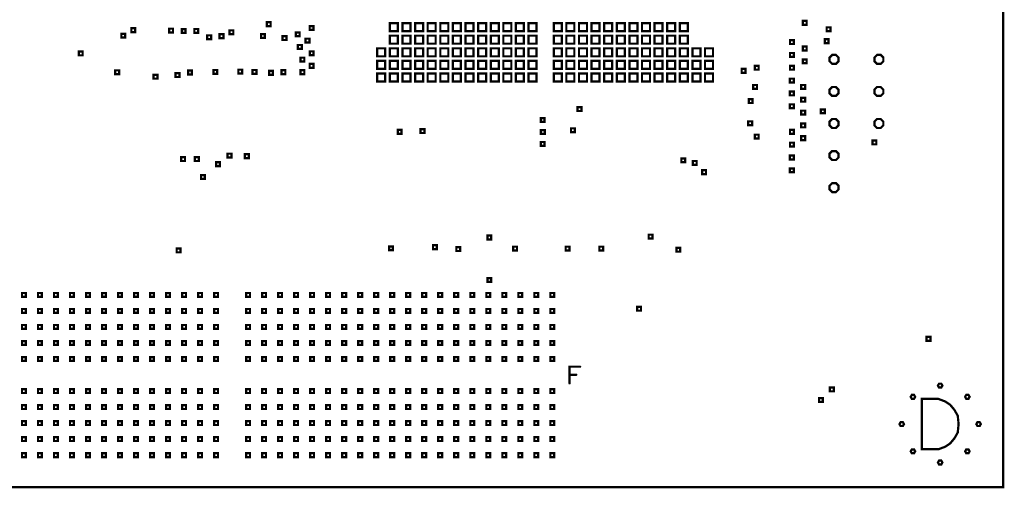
# Model space of a CAD drawing. Extents: x -10 to 15.7, y -3.3 to 6.3.
# Tile 14 of 40: x 5.8 to 8.9, y 0 to 1.5. Entities that reach past the tile are written whole.
import ezdxf

# ---------------------------------------------------------------- set-up
doc = ezdxf.new("R2010")
doc.units = 0
doc.layers.get('0').update_dxf_attribs({"color": 3, "linetype": 'CONTINUOUS'})

# ---------------------------------------------------------------- blocks, each defined once
blk = doc.blocks.new('PAD_R1')
at = {"const_width": 0.5}
blk.add_lwpolyline([(0.25, 0, 1), (-0.25, 0, 1)], format="xyb", close=True, dxfattribs=at)

msp = doc.modelspace()

# ---------------------------------------------------------------- linework, layer by layer
at = {"const_width": 0.007}
for points in [[(0, 0), (0, 6.29921), (8.85827, 6.29921), (8.85827, 0)], [(6.5585, 1.43913), (6.5585, 1.45113), (6.5705, 1.45113), (6.5705, 1.43913)], [(6.94285, 1.42341), (6.94285, 1.44841), (6.96785, 1.44841), (6.96785, 1.42341)], [(6.98222, 1.42341), (6.98222, 1.44841), (7.00722, 1.44841), (7.00722, 1.42341)], [(7.02159, 1.42341), (7.02159, 1.44841), (7.04659, 1.44841), (7.04659, 1.42341)], [(7.06096, 1.42341), (7.06096, 1.44841), (7.08596, 1.44841), (7.08596, 1.42341)], [(7.10033, 1.42341), (7.10033, 1.44841), (7.12533, 1.44841), (7.12533, 1.42341)], [(7.1397, 1.42341), (7.1397, 1.44841), (7.1647, 1.44841), (7.1647, 1.42341)], [(7.17908, 1.42341), (7.17908, 1.44841), (7.20408, 1.44841), (7.20408, 1.42341)], [(7.21844, 1.42341), (7.21844, 1.44841), (7.24344, 1.44841), (7.24344, 1.42341)], [(7.25781, 1.42341), (7.25781, 1.44841), (7.28281, 1.44841), (7.28281, 1.42341)], [(7.29719, 1.42341), (7.29719, 1.44841), (7.32219, 1.44841), (7.32219, 1.42341)], [(7.33656, 1.42341), (7.33656, 1.44841), (7.36156, 1.44841), (7.36156, 1.42341)], [(7.37593, 1.42341), (7.37593, 1.44841), (7.40093, 1.44841), (7.40093, 1.42341)], [(7.45466, 1.42341), (7.45466, 1.44841), (7.47966, 1.44841), (7.47966, 1.42341)], [(7.49404, 1.42341), (7.49404, 1.44841), (7.51904, 1.44841), (7.51904, 1.42341)], [(7.53341, 1.42341), (7.53341, 1.44841), (7.55841, 1.44841), (7.55841, 1.42341)], [(7.57278, 1.42341), (7.57278, 1.44841), (7.59778, 1.44841), (7.59778, 1.42341)], [(7.61214, 1.42341), (7.61214, 1.44841), (7.63714, 1.44841), (7.63714, 1.42341)], [(7.65151, 1.42341), (7.65151, 1.44841), (7.67651, 1.44841), (7.67651, 1.42341)], [(7.69089, 1.42341), (7.69089, 1.44841), (7.71589, 1.44841), (7.71589, 1.42341)], [(7.73026, 1.42341), (7.73026, 1.44841), (7.75526, 1.44841), (7.75526, 1.42341)], [(7.76963, 1.42341), (7.76963, 1.44841), (7.79463, 1.44841), (7.79463, 1.42341)], [(7.809, 1.42341), (7.809, 1.44841), (7.834, 1.44841), (7.834, 1.42341)], [(7.84837, 1.42341), (7.84837, 1.44841), (7.87337, 1.44841), (7.87337, 1.42341)], [(8.2325, 1.44313), (8.2325, 1.45513), (8.2445, 1.45513), (8.2445, 1.44313)], [(6.10429, 1.40313), (6.10429, 1.41513), (6.11629, 1.41513), (6.11629, 1.40313)], [(6.13541, 1.42026), (6.13541, 1.43226), (6.14741, 1.43226), (6.14741, 1.42026)], [(6.25352, 1.41911), (6.25352, 1.43111), (6.26552, 1.43111), (6.26552, 1.41911)], [(6.29289, 1.41778), (6.29289, 1.42978), (6.30489, 1.42978), (6.30489, 1.41778)], [(6.33226, 1.41786), (6.33226, 1.42986), (6.34426, 1.42986), (6.34426, 1.41786)], [(6.411, 1.40159), (6.411, 1.41359), (6.423, 1.41359), (6.423, 1.40159)], [(6.44202, 1.41389), (6.44202, 1.42589), (6.45402, 1.42589), (6.45402, 1.41389)], [(6.5405, 1.40213), (6.5405, 1.41413), (6.5525, 1.41413), (6.5525, 1.40213)], [(6.64923, 1.40737), (6.64923, 1.41937), (6.66123, 1.41937), (6.66123, 1.40737)], [(6.69238, 1.42703), (6.69238, 1.43903), (6.70438, 1.43903), (6.70438, 1.42703)], [(8.307, 1.42313), (8.307, 1.43513), (8.319, 1.43513), (8.319, 1.42313)], [(6.37254, 1.39813), (6.37254, 1.41013), (6.38454, 1.41013), (6.38454, 1.39813)], [(6.60785, 1.39571), (6.60785, 1.40771), (6.61985, 1.40771), (6.61985, 1.39571)], [(6.67964, 1.38789), (6.67964, 1.39989), (6.69164, 1.39989), (6.69164, 1.38789)], [(6.94285, 1.38404), (6.94285, 1.40904), (6.96785, 1.40904), (6.96785, 1.38404)], [(6.98222, 1.38404), (6.98222, 1.40904), (7.00722, 1.40904), (7.00722, 1.38404)], [(7.02159, 1.38404), (7.02159, 1.40904), (7.04659, 1.40904), (7.04659, 1.38404)], [(7.06096, 1.38404), (7.06096, 1.40904), (7.08596, 1.40904), (7.08596, 1.38404)], [(7.10033, 1.38404), (7.10033, 1.40904), (7.12533, 1.40904), (7.12533, 1.38404)], [(7.1397, 1.38404), (7.1397, 1.40904), (7.1647, 1.40904), (7.1647, 1.38404)], [(7.17908, 1.38404), (7.17908, 1.40904), (7.20408, 1.40904), (7.20408, 1.38404)], [(7.21844, 1.38404), (7.21844, 1.40904), (7.24344, 1.40904), (7.24344, 1.38404)], [(7.25781, 1.38404), (7.25781, 1.40904), (7.28281, 1.40904), (7.28281, 1.38404)], [(7.29719, 1.38404), (7.29719, 1.40904), (7.32219, 1.40904), (7.32219, 1.38404)], [(7.33656, 1.38404), (7.33656, 1.40904), (7.36156, 1.40904), (7.36156, 1.38404)], [(7.37593, 1.38404), (7.37593, 1.40904), (7.40093, 1.40904), (7.40093, 1.38404)], [(7.45466, 1.38404), (7.45466, 1.40904), (7.47966, 1.40904), (7.47966, 1.38404)], [(7.49404, 1.38404), (7.49404, 1.40904), (7.51904, 1.40904), (7.51904, 1.38404)], [(7.53341, 1.38404), (7.53341, 1.40904), (7.55841, 1.40904), (7.55841, 1.38404)], [(7.57278, 1.38404), (7.57278, 1.40904), (7.59778, 1.40904), (7.59778, 1.38404)], [(7.61214, 1.38404), (7.61214, 1.40904), (7.63714, 1.40904), (7.63714, 1.38404)], [(7.65151, 1.38404), (7.65151, 1.40904), (7.67651, 1.40904), (7.67651, 1.38404)], [(7.69089, 1.38404), (7.69089, 1.40904), (7.71589, 1.40904), (7.71589, 1.38404)], [(7.73026, 1.38404), (7.73026, 1.40904), (7.75526, 1.40904), (7.75526, 1.38404)], [(7.76963, 1.38404), (7.76963, 1.40904), (7.79463, 1.40904), (7.79463, 1.38404)], [(7.809, 1.38404), (7.809, 1.40904), (7.834, 1.40904), (7.834, 1.38404)], [(7.84837, 1.38404), (7.84837, 1.40904), (7.87337, 1.40904), (7.87337, 1.38404)], [(8.1925, 1.38313), (8.1925, 1.39513), (8.2045, 1.39513), (8.2045, 1.38313)], [(8.301, 1.386), (8.301, 1.398), (8.313, 1.398), (8.313, 1.386)], [(5.9715, 1.34788), (5.9715, 1.35988), (5.9835, 1.35988), (5.9835, 1.34788)], [(6.65578, 1.36809), (6.65578, 1.38009), (6.66778, 1.38009), (6.66778, 1.36809)], [(6.6926, 1.34829), (6.6926, 1.36029), (6.7046, 1.36029), (6.7046, 1.34829)], [(6.90348, 1.34466), (6.90348, 1.36966), (6.92848, 1.36966), (6.92848, 1.34466)], [(6.94285, 1.34466), (6.94285, 1.36966), (6.96785, 1.36966), (6.96785, 1.34466)], [(6.98222, 1.34466), (6.98222, 1.36966), (7.00722, 1.36966), (7.00722, 1.34466)], [(7.02159, 1.34466), (7.02159, 1.36966), (7.04659, 1.36966), (7.04659, 1.34466)], [(7.06096, 1.34466), (7.06096, 1.36966), (7.08596, 1.36966), (7.08596, 1.34466)], [(7.10033, 1.34466), (7.10033, 1.36966), (7.12533, 1.36966), (7.12533, 1.34466)], [(7.1397, 1.34466), (7.1397, 1.36966), (7.1647, 1.36966), (7.1647, 1.34466)], [(7.17908, 1.34466), (7.17908, 1.36966), (7.20408, 1.36966), (7.20408, 1.34466)], [(7.21844, 1.34466), (7.21844, 1.36966), (7.24344, 1.36966), (7.24344, 1.34466)], [(7.25781, 1.34466), (7.25781, 1.36966), (7.28281, 1.36966), (7.28281, 1.34466)], [(7.29719, 1.34466), (7.29719, 1.36966), (7.32219, 1.36966), (7.32219, 1.34466)], [(7.33656, 1.34466), (7.33656, 1.36966), (7.36156, 1.36966), (7.36156, 1.34466)], [(7.37593, 1.34466), (7.37593, 1.36966), (7.40093, 1.36966), (7.40093, 1.34466)], [(7.45466, 1.34466), (7.45466, 1.36966), (7.47966, 1.36966), (7.47966, 1.34466)], [(7.49404, 1.34466), (7.49404, 1.36966), (7.51904, 1.36966), (7.51904, 1.34466)], [(7.53341, 1.34466), (7.53341, 1.36966), (7.55841, 1.36966), (7.55841, 1.34466)], [(7.57278, 1.34466), (7.57278, 1.36966), (7.59778, 1.36966), (7.59778, 1.34466)], [(7.61214, 1.34466), (7.61214, 1.36966), (7.63714, 1.36966), (7.63714, 1.34466)], [(7.65151, 1.34466), (7.65151, 1.36966), (7.67651, 1.36966), (7.67651, 1.34466)], [(7.69089, 1.34466), (7.69089, 1.36966), (7.71589, 1.36966), (7.71589, 1.34466)], [(7.73026, 1.34466), (7.73026, 1.36966), (7.75526, 1.36966), (7.75526, 1.34466)], [(7.76963, 1.34466), (7.76963, 1.36966), (7.79463, 1.36966), (7.79463, 1.34466)], [(7.809, 1.34466), (7.809, 1.36966), (7.834, 1.36966), (7.834, 1.34466)], [(7.84837, 1.34466), (7.84837, 1.36966), (7.87337, 1.36966), (7.87337, 1.34466)], [(7.88774, 1.34466), (7.88774, 1.36966), (7.91274, 1.36966), (7.91274, 1.34466)], [(7.92711, 1.34466), (7.92711, 1.36966), (7.95211, 1.36966), (7.95211, 1.34466)], [(8.1925, 1.34313), (8.1925, 1.35513), (8.2045, 1.35513), (8.2045, 1.34313)], [(8.2325, 1.36313), (8.2325, 1.37513), (8.2445, 1.37513), (8.2445, 1.36313)], [(6.66369, 1.3286), (6.66369, 1.3406), (6.67569, 1.3406), (6.67569, 1.3286)], [(6.69238, 1.30892), (6.69238, 1.32092), (6.70438, 1.32092), (6.70438, 1.30892)], [(6.90348, 1.30529), (6.90348, 1.33029), (6.92848, 1.33029), (6.92848, 1.30529)], [(6.94285, 1.30529), (6.94285, 1.33029), (6.96785, 1.33029), (6.96785, 1.30529)], [(6.98222, 1.30529), (6.98222, 1.33029), (7.00722, 1.33029), (7.00722, 1.30529)], [(7.02159, 1.30529), (7.02159, 1.33029), (7.04659, 1.33029), (7.04659, 1.30529)], [(7.06096, 1.30529), (7.06096, 1.33029), (7.08596, 1.33029), (7.08596, 1.30529)], [(7.10033, 1.30529), (7.10033, 1.33029), (7.12533, 1.33029), (7.12533, 1.30529)], [(7.1397, 1.30529), (7.1397, 1.33029), (7.1647, 1.33029), (7.1647, 1.30529)], [(7.17908, 1.30529), (7.17908, 1.33029), (7.20408, 1.33029), (7.20408, 1.30529)], [(7.21844, 1.30529), (7.21844, 1.33029), (7.24344, 1.33029), (7.24344, 1.30529)], [(7.25781, 1.30529), (7.25781, 1.33029), (7.28281, 1.33029), (7.28281, 1.30529)], [(7.29719, 1.30529), (7.29719, 1.33029), (7.32219, 1.33029), (7.32219, 1.30529)], [(7.33656, 1.30529), (7.33656, 1.33029), (7.36156, 1.33029), (7.36156, 1.30529)], [(7.37593, 1.30529), (7.37593, 1.33029), (7.40093, 1.33029), (7.40093, 1.30529)], [(7.45466, 1.30529), (7.45466, 1.33029), (7.47966, 1.33029), (7.47966, 1.30529)], [(7.49404, 1.30529), (7.49404, 1.33029), (7.51904, 1.33029), (7.51904, 1.30529)], [(7.53341, 1.30529), (7.53341, 1.33029), (7.55841, 1.33029), (7.55841, 1.30529)], [(7.57278, 1.30529), (7.57278, 1.33029), (7.59778, 1.33029), (7.59778, 1.30529)], [(7.61214, 1.30529), (7.61214, 1.33029), (7.63714, 1.33029), (7.63714, 1.30529)], [(7.65151, 1.30529), (7.65151, 1.33029), (7.67651, 1.33029), (7.67651, 1.30529)], [(7.69089, 1.30529), (7.69089, 1.33029), (7.71589, 1.33029), (7.71589, 1.30529)], [(7.73026, 1.30529), (7.73026, 1.33029), (7.75526, 1.33029), (7.75526, 1.30529)], [(7.76963, 1.30529), (7.76963, 1.33029), (7.79463, 1.33029), (7.79463, 1.30529)], [(7.809, 1.30529), (7.809, 1.33029), (7.834, 1.33029), (7.834, 1.30529)], [(7.84837, 1.30529), (7.84837, 1.33029), (7.87337, 1.33029), (7.87337, 1.30529)], [(7.88774, 1.30529), (7.88774, 1.33029), (7.91274, 1.33029), (7.91274, 1.30529)], [(7.92711, 1.30529), (7.92711, 1.33029), (7.95211, 1.33029), (7.95211, 1.30529)], [(8.2325, 1.32313), (8.2325, 1.33513), (8.2445, 1.33513), (8.2445, 1.32313)], [(8.344, 1.3408), (8.3358, 1.349), (8.3242, 1.349), (8.316, 1.3408), (8.316, 1.3292), (8.3242, 1.321), (8.3358, 1.321), (8.344, 1.3292)], [(8.484, 1.3408), (8.4758, 1.349), (8.4642, 1.349), (8.456, 1.3408), (8.456, 1.3292), (8.4642, 1.321), (8.4758, 1.321), (8.484, 1.3292)], [(6.08517, 1.289), (6.08517, 1.301), (6.09717, 1.301), (6.09717, 1.289)], [(6.2735, 1.28013), (6.2735, 1.29213), (6.2855, 1.29213), (6.2855, 1.28013)], [(6.31259, 1.28818), (6.31259, 1.30018), (6.32459, 1.30018), (6.32459, 1.28818)], [(6.39179, 1.29), (6.39179, 1.302), (6.40379, 1.302), (6.40379, 1.29)], [(6.46957, 1.291), (6.46957, 1.303), (6.48157, 1.303), (6.48157, 1.291)], [(6.514, 1.29), (6.514, 1.302), (6.526, 1.302), (6.526, 1.29)], [(6.5655, 1.28713), (6.5655, 1.29913), (6.5775, 1.29913), (6.5775, 1.28713)], [(6.60429, 1.28926), (6.60429, 1.30126), (6.61629, 1.30126), (6.61629, 1.28926)], [(6.66369, 1.28923), (6.66369, 1.30123), (6.67569, 1.30123), (6.67569, 1.28923)], [(6.90348, 1.26593), (6.90348, 1.29093), (6.92848, 1.29093), (6.92848, 1.26593)], [(6.94285, 1.26593), (6.94285, 1.29093), (6.96785, 1.29093), (6.96785, 1.26593)], [(6.98222, 1.26593), (6.98222, 1.29093), (7.00722, 1.29093), (7.00722, 1.26593)], [(7.02159, 1.26593), (7.02159, 1.29093), (7.04659, 1.29093), (7.04659, 1.26593)], [(7.06096, 1.26593), (7.06096, 1.29093), (7.08596, 1.29093), (7.08596, 1.26593)], [(7.10033, 1.26593), (7.10033, 1.29093), (7.12533, 1.29093), (7.12533, 1.26593)], [(7.1397, 1.26593), (7.1397, 1.29093), (7.1647, 1.29093), (7.1647, 1.26593)], [(7.17908, 1.26593), (7.17908, 1.29093), (7.20408, 1.29093), (7.20408, 1.26593)], [(7.21844, 1.26593), (7.21844, 1.29093), (7.24344, 1.29093), (7.24344, 1.26593)], [(7.25781, 1.26593), (7.25781, 1.29093), (7.28281, 1.29093), (7.28281, 1.26593)], [(7.29719, 1.26593), (7.29719, 1.29093), (7.32219, 1.29093), (7.32219, 1.26593)], [(7.33656, 1.26593), (7.33656, 1.29093), (7.36156, 1.29093), (7.36156, 1.26593)], [(7.37593, 1.26593), (7.37593, 1.29093), (7.40093, 1.29093), (7.40093, 1.26593)], [(7.45466, 1.26593), (7.45466, 1.29093), (7.47966, 1.29093), (7.47966, 1.26593)], [(7.49404, 1.26593), (7.49404, 1.29093), (7.51904, 1.29093), (7.51904, 1.26593)], [(7.53341, 1.26593), (7.53341, 1.29093), (7.55841, 1.29093), (7.55841, 1.26593)], [(7.57278, 1.26593), (7.57278, 1.29093), (7.59778, 1.29093), (7.59778, 1.26593)], [(7.61214, 1.26593), (7.61214, 1.29093), (7.63714, 1.29093), (7.63714, 1.26593)], [(7.65151, 1.26593), (7.65151, 1.29093), (7.67651, 1.29093), (7.67651, 1.26593)], [(7.69089, 1.26593), (7.69089, 1.29093), (7.71589, 1.29093), (7.71589, 1.26593)], [(7.73026, 1.26593), (7.73026, 1.29093), (7.75526, 1.29093), (7.75526, 1.26593)], [(7.76963, 1.26593), (7.76963, 1.29093), (7.79463, 1.29093), (7.79463, 1.26593)], [(7.809, 1.26593), (7.809, 1.29093), (7.834, 1.29093), (7.834, 1.26593)], [(7.84837, 1.26593), (7.84837, 1.29093), (7.87337, 1.29093), (7.87337, 1.26593)], [(7.88774, 1.26593), (7.88774, 1.29093), (7.91274, 1.29093), (7.91274, 1.26593)], [(7.92711, 1.26593), (7.92711, 1.29093), (7.95211, 1.29093), (7.95211, 1.26593)], [(8.0416, 1.29333), (8.0416, 1.30533), (8.0536, 1.30533), (8.0536, 1.29333)], [(8.0825, 1.30313), (8.0825, 1.31513), (8.0945, 1.31513), (8.0945, 1.30313)], [(8.1925, 1.30313), (8.1925, 1.31513), (8.2045, 1.31513), (8.2045, 1.30313)], [(6.205, 1.275), (6.205, 1.287), (6.217, 1.287), (6.217, 1.275)], [(8.19231, 1.26294), (8.19231, 1.27494), (8.20431, 1.27494), (8.20431, 1.26294)], [(8.0775, 1.24313), (8.0775, 1.25513), (8.0895, 1.25513), (8.0895, 1.24313)], [(8.19231, 1.22294), (8.19231, 1.23494), (8.20431, 1.23494), (8.20431, 1.22294)], [(8.2275, 1.24313), (8.2275, 1.25513), (8.2395, 1.25513), (8.2395, 1.24313)], [(8.344, 1.2408), (8.3358, 1.249), (8.3242, 1.249), (8.316, 1.2408), (8.316, 1.2292), (8.3242, 1.221), (8.3358, 1.221), (8.344, 1.2292)], [(8.484, 1.2408), (8.4758, 1.249), (8.4642, 1.249), (8.456, 1.2408), (8.456, 1.2292), (8.4642, 1.221), (8.4758, 1.221), (8.484, 1.2292)], [(8.0636, 1.19908), (8.0636, 1.21108), (8.0756, 1.21108), (8.0756, 1.19908)], [(8.2275, 1.20313), (8.2275, 1.21513), (8.2395, 1.21513), (8.2395, 1.20313)], [(7.529, 1.174), (7.529, 1.186), (7.541, 1.186), (7.541, 1.174)], [(8.19231, 1.18294), (8.19231, 1.19494), (8.20431, 1.19494), (8.20431, 1.18294)], [(8.2275, 1.16313), (8.2275, 1.17513), (8.2395, 1.17513), (8.2395, 1.16313)], [(8.289, 1.167), (8.289, 1.179), (8.301, 1.179), (8.301, 1.167)], [(7.41404, 1.13997), (7.41404, 1.15197), (7.42604, 1.15197), (7.42604, 1.13997)], [(8.062, 1.12973), (8.062, 1.14173), (8.074, 1.14173), (8.074, 1.12973)], [(8.2275, 1.12313), (8.2275, 1.13513), (8.2395, 1.13513), (8.2395, 1.12313)], [(8.344, 1.1408), (8.3358, 1.149), (8.3242, 1.149), (8.316, 1.1408), (8.316, 1.1292), (8.3242, 1.121), (8.3358, 1.121), (8.344, 1.1292)], [(8.484, 1.1408), (8.4758, 1.149), (8.4642, 1.149), (8.456, 1.1408), (8.456, 1.1292), (8.4642, 1.121), (8.4758, 1.121), (8.484, 1.1292)], [(6.9675, 1.10313), (6.9675, 1.11513), (6.9795, 1.11513), (6.9795, 1.10313)], [(7.03863, 1.10544), (7.03863, 1.11744), (7.05063, 1.11744), (7.05063, 1.10544)], [(7.41449, 1.10257), (7.41449, 1.11457), (7.42649, 1.11457), (7.42649, 1.10257)], [(7.5084, 1.10786), (7.5084, 1.11986), (7.5204, 1.11986), (7.5204, 1.10786)], [(8.1925, 1.10313), (8.1925, 1.11513), (8.2045, 1.11513), (8.2045, 1.10313)], [(7.41404, 1.06516), (7.41404, 1.07716), (7.42604, 1.07716), (7.42604, 1.06516)], [(8.0825, 1.08813), (8.0825, 1.10013), (8.0945, 1.10013), (8.0945, 1.08813)], [(8.1925, 1.06313), (8.1925, 1.07513), (8.2045, 1.07513), (8.2045, 1.06313)], [(8.2275, 1.08313), (8.2275, 1.09513), (8.2395, 1.09513), (8.2395, 1.08313)], [(8.45, 1.07), (8.45, 1.082), (8.462, 1.082), (8.462, 1.07)], [(8.344, 1.0408), (8.3358, 1.049), (8.3242, 1.049), (8.316, 1.0408), (8.316, 1.0292), (8.3242, 1.021), (8.3358, 1.021), (8.344, 1.0292)], [(6.291, 1.018), (6.291, 1.03), (6.303, 1.03), (6.303, 1.018)], [(6.334, 1.018), (6.334, 1.03), (6.346, 1.03), (6.346, 1.018)], [(6.4, 1.002), (6.4, 1.014), (6.412, 1.014), (6.412, 1.002)], [(6.436, 1.029), (6.436, 1.041), (6.448, 1.041), (6.448, 1.029)], [(6.49, 1.027), (6.49, 1.039), (6.502, 1.039), (6.502, 1.027)], [(7.853, 1.014), (7.853, 1.026), (7.865, 1.026), (7.865, 1.014)], [(7.889, 1.006), (7.889, 1.018), (7.901, 1.018), (7.901, 1.006)], [(8.19231, 1.02294), (8.19231, 1.03494), (8.20431, 1.03494), (8.20431, 1.02294)], [(7.918, 0.977), (7.918, 0.989), (7.93, 0.989), (7.93, 0.977)], [(8.19231, 0.98294), (8.19231, 0.99494), (8.20431, 0.99494), (8.20431, 0.98294)], [(6.353, 0.962), (6.353, 0.974), (6.365, 0.974), (6.365, 0.962)], [(8.344, 0.9408), (8.3358, 0.949), (8.3242, 0.949), (8.316, 0.9408), (8.316, 0.9292), (8.3242, 0.921), (8.3358, 0.921), (8.344, 0.9292)], [(7.2475, 0.77313), (7.2475, 0.78513), (7.2595, 0.78513), (7.2595, 0.77313)], [(7.751, 0.776), (7.751, 0.788), (7.763, 0.788), (7.763, 0.776)], [(6.277, 0.733), (6.277, 0.745), (6.289, 0.745), (6.289, 0.733)], [(6.94037, 0.7395), (6.94037, 0.7515), (6.95237, 0.7515), (6.95237, 0.7395)], [(7.0775, 0.74313), (7.0775, 0.75513), (7.0895, 0.75513), (7.0895, 0.74313)], [(7.15037, 0.737), (7.15037, 0.749), (7.16237, 0.749), (7.16237, 0.737)], [(7.328, 0.73863), (7.328, 0.75063), (7.34, 0.75063), (7.34, 0.73863)], [(7.492, 0.73863), (7.492, 0.75063), (7.504, 0.75063), (7.504, 0.73863)], [(7.597, 0.73863), (7.597, 0.75063), (7.609, 0.75063), (7.609, 0.73863)], [(7.83763, 0.735), (7.83763, 0.747), (7.84963, 0.747), (7.84963, 0.735)], [(7.2475, 0.6405), (7.2475, 0.6525), (7.2595, 0.6525), (7.2595, 0.6405)], [(5.794, 0.594), (5.794, 0.606), (5.806, 0.606), (5.806, 0.594)], [(5.844, 0.594), (5.844, 0.606), (5.856, 0.606), (5.856, 0.594)], [(5.894, 0.594), (5.894, 0.606), (5.906, 0.606), (5.906, 0.594)], [(5.944, 0.594), (5.944, 0.606), (5.956, 0.606), (5.956, 0.594)], [(5.994, 0.594), (5.994, 0.606), (6.006, 0.606), (6.006, 0.594)], [(6.044, 0.594), (6.044, 0.606), (6.056, 0.606), (6.056, 0.594)], [(6.094, 0.594), (6.094, 0.606), (6.106, 0.606), (6.106, 0.594)], [(6.144, 0.594), (6.144, 0.606), (6.156, 0.606), (6.156, 0.594)], [(6.194, 0.594), (6.194, 0.606), (6.206, 0.606), (6.206, 0.594)], [(6.244, 0.594), (6.244, 0.606), (6.256, 0.606), (6.256, 0.594)], [(6.294, 0.594), (6.294, 0.606), (6.306, 0.606), (6.306, 0.594)], [(6.344, 0.594), (6.344, 0.606), (6.356, 0.606), (6.356, 0.594)], [(6.394, 0.594), (6.394, 0.606), (6.406, 0.606), (6.406, 0.594)], [(6.494, 0.594), (6.494, 0.606), (6.506, 0.606), (6.506, 0.594)], [(6.544, 0.594), (6.544, 0.606), (6.556, 0.606), (6.556, 0.594)], [(6.594, 0.594), (6.594, 0.606), (6.606, 0.606), (6.606, 0.594)], [(6.644, 0.594), (6.644, 0.606), (6.656, 0.606), (6.656, 0.594)], [(6.694, 0.594), (6.694, 0.606), (6.706, 0.606), (6.706, 0.594)], [(6.744, 0.594), (6.744, 0.606), (6.756, 0.606), (6.756, 0.594)], [(6.794, 0.594), (6.794, 0.606), (6.806, 0.606), (6.806, 0.594)], [(6.844, 0.594), (6.844, 0.606), (6.856, 0.606), (6.856, 0.594)], [(6.894, 0.594), (6.894, 0.606), (6.906, 0.606), (6.906, 0.594)], [(6.944, 0.594), (6.944, 0.606), (6.956, 0.606), (6.956, 0.594)], [(6.994, 0.594), (6.994, 0.606), (7.006, 0.606), (7.006, 0.594)], [(7.044, 0.594), (7.044, 0.606), (7.056, 0.606), (7.056, 0.594)], [(7.094, 0.594), (7.094, 0.606), (7.106, 0.606), (7.106, 0.594)], [(7.144, 0.594), (7.144, 0.606), (7.156, 0.606), (7.156, 0.594)], [(7.194, 0.594), (7.194, 0.606), (7.206, 0.606), (7.206, 0.594)], [(7.244, 0.594), (7.244, 0.606), (7.256, 0.606), (7.256, 0.594)], [(7.294, 0.594), (7.294, 0.606), (7.306, 0.606), (7.306, 0.594)], [(7.344, 0.594), (7.344, 0.606), (7.356, 0.606), (7.356, 0.594)], [(7.394, 0.594), (7.394, 0.606), (7.406, 0.606), (7.406, 0.594)], [(7.444, 0.594), (7.444, 0.606), (7.456, 0.606), (7.456, 0.594)], [(5.794, 0.544), (5.794, 0.556), (5.806, 0.556), (5.806, 0.544)], [(5.844, 0.544), (5.844, 0.556), (5.856, 0.556), (5.856, 0.544)], [(5.894, 0.544), (5.894, 0.556), (5.906, 0.556), (5.906, 0.544)], [(5.944, 0.544), (5.944, 0.556), (5.956, 0.556), (5.956, 0.544)], [(5.994, 0.544), (5.994, 0.556), (6.006, 0.556), (6.006, 0.544)], [(6.044, 0.544), (6.044, 0.556), (6.056, 0.556), (6.056, 0.544)], [(6.094, 0.544), (6.094, 0.556), (6.106, 0.556), (6.106, 0.544)], [(6.144, 0.544), (6.144, 0.556), (6.156, 0.556), (6.156, 0.544)], [(6.194, 0.544), (6.194, 0.556), (6.206, 0.556), (6.206, 0.544)], [(6.244, 0.544), (6.244, 0.556), (6.256, 0.556), (6.256, 0.544)], [(6.294, 0.544), (6.294, 0.556), (6.306, 0.556), (6.306, 0.544)], [(6.344, 0.544), (6.344, 0.556), (6.356, 0.556), (6.356, 0.544)], [(6.394, 0.544), (6.394, 0.556), (6.406, 0.556), (6.406, 0.544)], [(6.494, 0.544), (6.494, 0.556), (6.506, 0.556), (6.506, 0.544)], [(6.544, 0.544), (6.544, 0.556), (6.556, 0.556), (6.556, 0.544)], [(6.594, 0.544), (6.594, 0.556), (6.606, 0.556), (6.606, 0.544)], [(6.644, 0.544), (6.644, 0.556), (6.656, 0.556), (6.656, 0.544)], [(6.694, 0.544), (6.694, 0.556), (6.706, 0.556), (6.706, 0.544)], [(6.744, 0.544), (6.744, 0.556), (6.756, 0.556), (6.756, 0.544)], [(6.794, 0.544), (6.794, 0.556), (6.806, 0.556), (6.806, 0.544)], [(6.844, 0.544), (6.844, 0.556), (6.856, 0.556), (6.856, 0.544)], [(6.894, 0.544), (6.894, 0.556), (6.906, 0.556), (6.906, 0.544)], [(6.944, 0.544), (6.944, 0.556), (6.956, 0.556), (6.956, 0.544)], [(6.994, 0.544), (6.994, 0.556), (7.006, 0.556), (7.006, 0.544)], [(7.044, 0.544), (7.044, 0.556), (7.056, 0.556), (7.056, 0.544)], [(7.094, 0.544), (7.094, 0.556), (7.106, 0.556), (7.106, 0.544)], [(7.144, 0.544), (7.144, 0.556), (7.156, 0.556), (7.156, 0.544)], [(7.194, 0.544), (7.194, 0.556), (7.206, 0.556), (7.206, 0.544)], [(7.244, 0.544), (7.244, 0.556), (7.256, 0.556), (7.256, 0.544)], [(7.294, 0.544), (7.294, 0.556), (7.306, 0.556), (7.306, 0.544)], [(7.344, 0.544), (7.344, 0.556), (7.356, 0.556), (7.356, 0.544)], [(7.394, 0.544), (7.394, 0.556), (7.406, 0.556), (7.406, 0.544)], [(7.444, 0.544), (7.444, 0.556), (7.456, 0.556), (7.456, 0.544)], [(7.715, 0.551), (7.715, 0.563), (7.727, 0.563), (7.727, 0.551)], [(5.794, 0.494), (5.794, 0.506), (5.806, 0.506), (5.806, 0.494)], [(5.844, 0.494), (5.844, 0.506), (5.856, 0.506), (5.856, 0.494)], [(5.894, 0.494), (5.894, 0.506), (5.906, 0.506), (5.906, 0.494)], [(5.944, 0.494), (5.944, 0.506), (5.956, 0.506), (5.956, 0.494)], [(5.994, 0.494), (5.994, 0.506), (6.006, 0.506), (6.006, 0.494)], [(6.044, 0.494), (6.044, 0.506), (6.056, 0.506), (6.056, 0.494)], [(6.094, 0.494), (6.094, 0.506), (6.106, 0.506), (6.106, 0.494)], [(6.144, 0.494), (6.144, 0.506), (6.156, 0.506), (6.156, 0.494)], [(6.194, 0.494), (6.194, 0.506), (6.206, 0.506), (6.206, 0.494)], [(6.244, 0.494), (6.244, 0.506), (6.256, 0.506), (6.256, 0.494)], [(6.294, 0.494), (6.294, 0.506), (6.306, 0.506), (6.306, 0.494)], [(6.344, 0.494), (6.344, 0.506), (6.356, 0.506), (6.356, 0.494)], [(6.394, 0.494), (6.394, 0.506), (6.406, 0.506), (6.406, 0.494)], [(6.494, 0.494), (6.494, 0.506), (6.506, 0.506), (6.506, 0.494)], [(6.544, 0.494), (6.544, 0.506), (6.556, 0.506), (6.556, 0.494)], [(6.594, 0.494), (6.594, 0.506), (6.606, 0.506), (6.606, 0.494)], [(6.644, 0.494), (6.644, 0.506), (6.656, 0.506), (6.656, 0.494)], [(6.694, 0.494), (6.694, 0.506), (6.706, 0.506), (6.706, 0.494)], [(6.744, 0.494), (6.744, 0.506), (6.756, 0.506), (6.756, 0.494)], [(6.794, 0.494), (6.794, 0.506), (6.806, 0.506), (6.806, 0.494)], [(6.844, 0.494), (6.844, 0.506), (6.856, 0.506), (6.856, 0.494)], [(6.894, 0.494), (6.894, 0.506), (6.906, 0.506), (6.906, 0.494)], [(6.944, 0.494), (6.944, 0.506), (6.956, 0.506), (6.956, 0.494)], [(6.994, 0.494), (6.994, 0.506), (7.006, 0.506), (7.006, 0.494)], [(7.044, 0.494), (7.044, 0.506), (7.056, 0.506), (7.056, 0.494)], [(7.094, 0.494), (7.094, 0.506), (7.106, 0.506), (7.106, 0.494)], [(7.144, 0.494), (7.144, 0.506), (7.156, 0.506), (7.156, 0.494)], [(7.194, 0.494), (7.194, 0.506), (7.206, 0.506), (7.206, 0.494)], [(7.244, 0.494), (7.244, 0.506), (7.256, 0.506), (7.256, 0.494)], [(7.294, 0.494), (7.294, 0.506), (7.306, 0.506), (7.306, 0.494)], [(7.344, 0.494), (7.344, 0.506), (7.356, 0.506), (7.356, 0.494)], [(7.394, 0.494), (7.394, 0.506), (7.406, 0.506), (7.406, 0.494)], [(7.444, 0.494), (7.444, 0.506), (7.456, 0.506), (7.456, 0.494)], [(8.619, 0.457), (8.619, 0.469), (8.631, 0.469), (8.631, 0.457)], [(5.794, 0.444), (5.794, 0.456), (5.806, 0.456), (5.806, 0.444)], [(5.844, 0.444), (5.844, 0.456), (5.856, 0.456), (5.856, 0.444)], [(5.894, 0.444), (5.894, 0.456), (5.906, 0.456), (5.906, 0.444)], [(5.944, 0.444), (5.944, 0.456), (5.956, 0.456), (5.956, 0.444)], [(5.994, 0.444), (5.994, 0.456), (6.006, 0.456), (6.006, 0.444)], [(6.044, 0.444), (6.044, 0.456), (6.056, 0.456), (6.056, 0.444)], [(6.094, 0.444), (6.094, 0.456), (6.106, 0.456), (6.106, 0.444)], [(6.144, 0.444), (6.144, 0.456), (6.156, 0.456), (6.156, 0.444)], [(6.194, 0.444), (6.194, 0.456), (6.206, 0.456), (6.206, 0.444)], [(6.244, 0.444), (6.244, 0.456), (6.256, 0.456), (6.256, 0.444)], [(6.294, 0.444), (6.294, 0.456), (6.306, 0.456), (6.306, 0.444)], [(6.344, 0.444), (6.344, 0.456), (6.356, 0.456), (6.356, 0.444)], [(6.394, 0.444), (6.394, 0.456), (6.406, 0.456), (6.406, 0.444)], [(6.494, 0.444), (6.494, 0.456), (6.506, 0.456), (6.506, 0.444)], [(6.544, 0.444), (6.544, 0.456), (6.556, 0.456), (6.556, 0.444)], [(6.594, 0.444), (6.594, 0.456), (6.606, 0.456), (6.606, 0.444)], [(6.644, 0.444), (6.644, 0.456), (6.656, 0.456), (6.656, 0.444)], [(6.694, 0.444), (6.694, 0.456), (6.706, 0.456), (6.706, 0.444)], [(6.744, 0.444), (6.744, 0.456), (6.756, 0.456), (6.756, 0.444)], [(6.794, 0.444), (6.794, 0.456), (6.806, 0.456), (6.806, 0.444)], [(6.844, 0.444), (6.844, 0.456), (6.856, 0.456), (6.856, 0.444)], [(6.894, 0.444), (6.894, 0.456), (6.906, 0.456), (6.906, 0.444)], [(6.944, 0.444), (6.944, 0.456), (6.956, 0.456), (6.956, 0.444)], [(6.994, 0.444), (6.994, 0.456), (7.006, 0.456), (7.006, 0.444)], [(7.044, 0.444), (7.044, 0.456), (7.056, 0.456), (7.056, 0.444)], [(7.094, 0.444), (7.094, 0.456), (7.106, 0.456), (7.106, 0.444)], [(7.144, 0.444), (7.144, 0.456), (7.156, 0.456), (7.156, 0.444)], [(7.194, 0.444), (7.194, 0.456), (7.206, 0.456), (7.206, 0.444)], [(7.244, 0.444), (7.244, 0.456), (7.256, 0.456), (7.256, 0.444)], [(7.294, 0.444), (7.294, 0.456), (7.306, 0.456), (7.306, 0.444)], [(7.344, 0.444), (7.344, 0.456), (7.356, 0.456), (7.356, 0.444)], [(7.394, 0.444), (7.394, 0.456), (7.406, 0.456), (7.406, 0.444)], [(7.444, 0.444), (7.444, 0.456), (7.456, 0.456), (7.456, 0.444)], [(5.794, 0.394), (5.794, 0.406), (5.806, 0.406), (5.806, 0.394)], [(5.844, 0.394), (5.844, 0.406), (5.856, 0.406), (5.856, 0.394)], [(5.894, 0.394), (5.894, 0.406), (5.906, 0.406), (5.906, 0.394)], [(5.944, 0.394), (5.944, 0.406), (5.956, 0.406), (5.956, 0.394)], [(5.994, 0.394), (5.994, 0.406), (6.006, 0.406), (6.006, 0.394)], [(6.044, 0.394), (6.044, 0.406), (6.056, 0.406), (6.056, 0.394)], [(6.094, 0.394), (6.094, 0.406), (6.106, 0.406), (6.106, 0.394)], [(6.144, 0.394), (6.144, 0.406), (6.156, 0.406), (6.156, 0.394)], [(6.194, 0.394), (6.194, 0.406), (6.206, 0.406), (6.206, 0.394)], [(6.244, 0.394), (6.244, 0.406), (6.256, 0.406), (6.256, 0.394)], [(6.294, 0.394), (6.294, 0.406), (6.306, 0.406), (6.306, 0.394)], [(6.344, 0.394), (6.344, 0.406), (6.356, 0.406), (6.356, 0.394)], [(6.394, 0.394), (6.394, 0.406), (6.406, 0.406), (6.406, 0.394)], [(6.494, 0.394), (6.494, 0.406), (6.506, 0.406), (6.506, 0.394)], [(6.544, 0.394), (6.544, 0.406), (6.556, 0.406), (6.556, 0.394)], [(6.594, 0.394), (6.594, 0.406), (6.606, 0.406), (6.606, 0.394)], [(6.644, 0.394), (6.644, 0.406), (6.656, 0.406), (6.656, 0.394)], [(6.694, 0.394), (6.694, 0.406), (6.706, 0.406), (6.706, 0.394)], [(6.744, 0.394), (6.744, 0.406), (6.756, 0.406), (6.756, 0.394)], [(6.794, 0.394), (6.794, 0.406), (6.806, 0.406), (6.806, 0.394)], [(6.844, 0.394), (6.844, 0.406), (6.856, 0.406), (6.856, 0.394)], [(6.894, 0.394), (6.894, 0.406), (6.906, 0.406), (6.906, 0.394)], [(6.944, 0.394), (6.944, 0.406), (6.956, 0.406), (6.956, 0.394)], [(6.994, 0.394), (6.994, 0.406), (7.006, 0.406), (7.006, 0.394)], [(7.044, 0.394), (7.044, 0.406), (7.056, 0.406), (7.056, 0.394)], [(7.094, 0.394), (7.094, 0.406), (7.106, 0.406), (7.106, 0.394)], [(7.144, 0.394), (7.144, 0.406), (7.156, 0.406), (7.156, 0.394)], [(7.194, 0.394), (7.194, 0.406), (7.206, 0.406), (7.206, 0.394)], [(7.244, 0.394), (7.244, 0.406), (7.256, 0.406), (7.256, 0.394)], [(7.294, 0.394), (7.294, 0.406), (7.306, 0.406), (7.306, 0.394)], [(7.344, 0.394), (7.344, 0.406), (7.356, 0.406), (7.356, 0.394)], [(7.394, 0.394), (7.394, 0.406), (7.406, 0.406), (7.406, 0.394)], [(7.444, 0.394), (7.444, 0.406), (7.456, 0.406), (7.456, 0.394)], [(5.794, 0.294), (5.794, 0.306), (5.806, 0.306), (5.806, 0.294)], [(5.844, 0.294), (5.844, 0.306), (5.856, 0.306), (5.856, 0.294)], [(5.894, 0.294), (5.894, 0.306), (5.906, 0.306), (5.906, 0.294)], [(5.944, 0.294), (5.944, 0.306), (5.956, 0.306), (5.956, 0.294)], [(5.994, 0.294), (5.994, 0.306), (6.006, 0.306), (6.006, 0.294)], [(6.044, 0.294), (6.044, 0.306), (6.056, 0.306), (6.056, 0.294)], [(6.094, 0.294), (6.094, 0.306), (6.106, 0.306), (6.106, 0.294)], [(6.144, 0.294), (6.144, 0.306), (6.156, 0.306), (6.156, 0.294)], [(6.194, 0.294), (6.194, 0.306), (6.206, 0.306), (6.206, 0.294)], [(6.244, 0.294), (6.244, 0.306), (6.256, 0.306), (6.256, 0.294)], [(6.294, 0.294), (6.294, 0.306), (6.306, 0.306), (6.306, 0.294)], [(6.344, 0.294), (6.344, 0.306), (6.356, 0.306), (6.356, 0.294)], [(6.394, 0.294), (6.394, 0.306), (6.406, 0.306), (6.406, 0.294)], [(6.494, 0.294), (6.494, 0.306), (6.506, 0.306), (6.506, 0.294)], [(6.544, 0.294), (6.544, 0.306), (6.556, 0.306), (6.556, 0.294)], [(6.594, 0.294), (6.594, 0.306), (6.606, 0.306), (6.606, 0.294)], [(6.644, 0.294), (6.644, 0.306), (6.656, 0.306), (6.656, 0.294)], [(6.694, 0.294), (6.694, 0.306), (6.706, 0.306), (6.706, 0.294)], [(6.744, 0.294), (6.744, 0.306), (6.756, 0.306), (6.756, 0.294)], [(6.794, 0.294), (6.794, 0.306), (6.806, 0.306), (6.806, 0.294)], [(6.844, 0.294), (6.844, 0.306), (6.856, 0.306), (6.856, 0.294)], [(6.894, 0.294), (6.894, 0.306), (6.906, 0.306), (6.906, 0.294)], [(6.944, 0.294), (6.944, 0.306), (6.956, 0.306), (6.956, 0.294)], [(6.994, 0.294), (6.994, 0.306), (7.006, 0.306), (7.006, 0.294)], [(7.044, 0.294), (7.044, 0.306), (7.056, 0.306), (7.056, 0.294)], [(7.094, 0.294), (7.094, 0.306), (7.106, 0.306), (7.106, 0.294)], [(7.144, 0.294), (7.144, 0.306), (7.156, 0.306), (7.156, 0.294)], [(7.194, 0.294), (7.194, 0.306), (7.206, 0.306), (7.206, 0.294)], [(7.244, 0.294), (7.244, 0.306), (7.256, 0.306), (7.256, 0.294)], [(7.294, 0.294), (7.294, 0.306), (7.306, 0.306), (7.306, 0.294)], [(7.344, 0.294), (7.344, 0.306), (7.356, 0.306), (7.356, 0.294)], [(7.394, 0.294), (7.394, 0.306), (7.406, 0.306), (7.406, 0.294)], [(7.444, 0.294), (7.444, 0.306), (7.456, 0.306), (7.456, 0.294)], [(8.317, 0.299), (8.317, 0.311), (8.329, 0.311), (8.329, 0.299)], [(8.65792, 0.31079), (8.65442, 0.31685), (8.65792, 0.32291), (8.66492, 0.32291), (8.66842, 0.31685), (8.66492, 0.31079)], [(8.283, 0.266), (8.283, 0.278), (8.295, 0.278), (8.295, 0.266)], [(8.57292, 0.27579), (8.56942, 0.28185), (8.57292, 0.28791), (8.57992, 0.28791), (8.58342, 0.28185), (8.57992, 0.27579)], [(8.60385, 0.11835), (8.60385, 0.27535), (8.65619, 0.27535), (8.67712, 0.2675), (8.69282, 0.25703), (8.70591, 0.24134), (8.71637, 0.22301), (8.71899, 0.19685), (8.71637, 0.17068), (8.70591, 0.15236), (8.69282, 0.13666), (8.67712, 0.1262), (8.65619, 0.11835)], [(8.74292, 0.27579), (8.73942, 0.28185), (8.74292, 0.28791), (8.74992, 0.28791), (8.75342, 0.28185), (8.74992, 0.27579)], [(5.794, 0.244), (5.794, 0.256), (5.806, 0.256), (5.806, 0.244)], [(5.844, 0.244), (5.844, 0.256), (5.856, 0.256), (5.856, 0.244)], [(5.894, 0.244), (5.894, 0.256), (5.906, 0.256), (5.906, 0.244)], [(5.944, 0.244), (5.944, 0.256), (5.956, 0.256), (5.956, 0.244)], [(5.994, 0.244), (5.994, 0.256), (6.006, 0.256), (6.006, 0.244)], [(6.044, 0.244), (6.044, 0.256), (6.056, 0.256), (6.056, 0.244)], [(6.094, 0.244), (6.094, 0.256), (6.106, 0.256), (6.106, 0.244)], [(6.144, 0.244), (6.144, 0.256), (6.156, 0.256), (6.156, 0.244)], [(6.194, 0.244), (6.194, 0.256), (6.206, 0.256), (6.206, 0.244)], [(6.244, 0.244), (6.244, 0.256), (6.256, 0.256), (6.256, 0.244)], [(6.294, 0.244), (6.294, 0.256), (6.306, 0.256), (6.306, 0.244)], [(6.344, 0.244), (6.344, 0.256), (6.356, 0.256), (6.356, 0.244)], [(6.394, 0.244), (6.394, 0.256), (6.406, 0.256), (6.406, 0.244)], [(6.494, 0.244), (6.494, 0.256), (6.506, 0.256), (6.506, 0.244)], [(6.544, 0.244), (6.544, 0.256), (6.556, 0.256), (6.556, 0.244)], [(6.594, 0.244), (6.594, 0.256), (6.606, 0.256), (6.606, 0.244)], [(6.644, 0.244), (6.644, 0.256), (6.656, 0.256), (6.656, 0.244)], [(6.694, 0.244), (6.694, 0.256), (6.706, 0.256), (6.706, 0.244)], [(6.744, 0.244), (6.744, 0.256), (6.756, 0.256), (6.756, 0.244)], [(6.794, 0.244), (6.794, 0.256), (6.806, 0.256), (6.806, 0.244)], [(6.844, 0.244), (6.844, 0.256), (6.856, 0.256), (6.856, 0.244)], [(6.894, 0.244), (6.894, 0.256), (6.906, 0.256), (6.906, 0.244)], [(6.944, 0.244), (6.944, 0.256), (6.956, 0.256), (6.956, 0.244)], [(6.994, 0.244), (6.994, 0.256), (7.006, 0.256), (7.006, 0.244)], [(7.044, 0.244), (7.044, 0.256), (7.056, 0.256), (7.056, 0.244)], [(7.094, 0.244), (7.094, 0.256), (7.106, 0.256), (7.106, 0.244)], [(7.144, 0.244), (7.144, 0.256), (7.156, 0.256), (7.156, 0.244)], [(7.194, 0.244), (7.194, 0.256), (7.206, 0.256), (7.206, 0.244)], [(7.244, 0.244), (7.244, 0.256), (7.256, 0.256), (7.256, 0.244)], [(7.294, 0.244), (7.294, 0.256), (7.306, 0.256), (7.306, 0.244)], [(7.344, 0.244), (7.344, 0.256), (7.356, 0.256), (7.356, 0.244)], [(7.394, 0.244), (7.394, 0.256), (7.406, 0.256), (7.406, 0.244)], [(7.444, 0.244), (7.444, 0.256), (7.456, 0.256), (7.456, 0.244)], [(5.794, 0.194), (5.794, 0.206), (5.806, 0.206), (5.806, 0.194)], [(5.844, 0.194), (5.844, 0.206), (5.856, 0.206), (5.856, 0.194)], [(5.894, 0.194), (5.894, 0.206), (5.906, 0.206), (5.906, 0.194)], [(5.944, 0.194), (5.944, 0.206), (5.956, 0.206), (5.956, 0.194)], [(5.994, 0.194), (5.994, 0.206), (6.006, 0.206), (6.006, 0.194)], [(6.044, 0.194), (6.044, 0.206), (6.056, 0.206), (6.056, 0.194)], [(6.094, 0.194), (6.094, 0.206), (6.106, 0.206), (6.106, 0.194)], [(6.144, 0.194), (6.144, 0.206), (6.156, 0.206), (6.156, 0.194)], [(6.194, 0.194), (6.194, 0.206), (6.206, 0.206), (6.206, 0.194)], [(6.244, 0.194), (6.244, 0.206), (6.256, 0.206), (6.256, 0.194)], [(6.294, 0.194), (6.294, 0.206), (6.306, 0.206), (6.306, 0.194)], [(6.344, 0.194), (6.344, 0.206), (6.356, 0.206), (6.356, 0.194)], [(6.394, 0.194), (6.394, 0.206), (6.406, 0.206), (6.406, 0.194)], [(6.494, 0.194), (6.494, 0.206), (6.506, 0.206), (6.506, 0.194)], [(6.544, 0.194), (6.544, 0.206), (6.556, 0.206), (6.556, 0.194)], [(6.594, 0.194), (6.594, 0.206), (6.606, 0.206), (6.606, 0.194)], [(6.644, 0.194), (6.644, 0.206), (6.656, 0.206), (6.656, 0.194)], [(6.694, 0.194), (6.694, 0.206), (6.706, 0.206), (6.706, 0.194)], [(6.744, 0.194), (6.744, 0.206), (6.756, 0.206), (6.756, 0.194)], [(6.794, 0.194), (6.794, 0.206), (6.806, 0.206), (6.806, 0.194)], [(6.844, 0.194), (6.844, 0.206), (6.856, 0.206), (6.856, 0.194)], [(6.894, 0.194), (6.894, 0.206), (6.906, 0.206), (6.906, 0.194)], [(6.944, 0.194), (6.944, 0.206), (6.956, 0.206), (6.956, 0.194)], [(6.994, 0.194), (6.994, 0.206), (7.006, 0.206), (7.006, 0.194)], [(7.044, 0.194), (7.044, 0.206), (7.056, 0.206), (7.056, 0.194)], [(7.094, 0.194), (7.094, 0.206), (7.106, 0.206), (7.106, 0.194)], [(7.144, 0.194), (7.144, 0.206), (7.156, 0.206), (7.156, 0.194)], [(7.194, 0.194), (7.194, 0.206), (7.206, 0.206), (7.206, 0.194)], [(7.244, 0.194), (7.244, 0.206), (7.256, 0.206), (7.256, 0.194)], [(7.294, 0.194), (7.294, 0.206), (7.306, 0.206), (7.306, 0.194)], [(7.344, 0.194), (7.344, 0.206), (7.356, 0.206), (7.356, 0.194)], [(7.394, 0.194), (7.394, 0.206), (7.406, 0.206), (7.406, 0.194)], [(7.444, 0.194), (7.444, 0.206), (7.456, 0.206), (7.456, 0.194)], [(8.53792, 0.19079), (8.53442, 0.19685), (8.53792, 0.20291), (8.54492, 0.20291), (8.54842, 0.19685), (8.54492, 0.19079)], [(8.77792, 0.19079), (8.77442, 0.19685), (8.77792, 0.20291), (8.78492, 0.20291), (8.78842, 0.19685), (8.78492, 0.19079)], [(5.794, 0.144), (5.794, 0.156), (5.806, 0.156), (5.806, 0.144)], [(5.844, 0.144), (5.844, 0.156), (5.856, 0.156), (5.856, 0.144)], [(5.894, 0.144), (5.894, 0.156), (5.906, 0.156), (5.906, 0.144)], [(5.944, 0.144), (5.944, 0.156), (5.956, 0.156), (5.956, 0.144)], [(5.994, 0.144), (5.994, 0.156), (6.006, 0.156), (6.006, 0.144)], [(6.044, 0.144), (6.044, 0.156), (6.056, 0.156), (6.056, 0.144)], [(6.094, 0.144), (6.094, 0.156), (6.106, 0.156), (6.106, 0.144)], [(6.144, 0.144), (6.144, 0.156), (6.156, 0.156), (6.156, 0.144)], [(6.194, 0.144), (6.194, 0.156), (6.206, 0.156), (6.206, 0.144)], [(6.244, 0.144), (6.244, 0.156), (6.256, 0.156), (6.256, 0.144)], [(6.294, 0.144), (6.294, 0.156), (6.306, 0.156), (6.306, 0.144)], [(6.344, 0.144), (6.344, 0.156), (6.356, 0.156), (6.356, 0.144)], [(6.394, 0.144), (6.394, 0.156), (6.406, 0.156), (6.406, 0.144)], [(6.494, 0.144), (6.494, 0.156), (6.506, 0.156), (6.506, 0.144)], [(6.544, 0.144), (6.544, 0.156), (6.556, 0.156), (6.556, 0.144)], [(6.594, 0.144), (6.594, 0.156), (6.606, 0.156), (6.606, 0.144)], [(6.644, 0.144), (6.644, 0.156), (6.656, 0.156), (6.656, 0.144)], [(6.694, 0.144), (6.694, 0.156), (6.706, 0.156), (6.706, 0.144)], [(6.744, 0.144), (6.744, 0.156), (6.756, 0.156), (6.756, 0.144)], [(6.794, 0.144), (6.794, 0.156), (6.806, 0.156), (6.806, 0.144)], [(6.844, 0.144), (6.844, 0.156), (6.856, 0.156), (6.856, 0.144)], [(6.894, 0.144), (6.894, 0.156), (6.906, 0.156), (6.906, 0.144)], [(6.944, 0.144), (6.944, 0.156), (6.956, 0.156), (6.956, 0.144)], [(6.994, 0.144), (6.994, 0.156), (7.006, 0.156), (7.006, 0.144)], [(7.044, 0.144), (7.044, 0.156), (7.056, 0.156), (7.056, 0.144)], [(7.094, 0.144), (7.094, 0.156), (7.106, 0.156), (7.106, 0.144)], [(7.144, 0.144), (7.144, 0.156), (7.156, 0.156), (7.156, 0.144)], [(7.194, 0.144), (7.194, 0.156), (7.206, 0.156), (7.206, 0.144)], [(7.244, 0.144), (7.244, 0.156), (7.256, 0.156), (7.256, 0.144)], [(7.294, 0.144), (7.294, 0.156), (7.306, 0.156), (7.306, 0.144)], [(7.344, 0.144), (7.344, 0.156), (7.356, 0.156), (7.356, 0.144)], [(7.394, 0.144), (7.394, 0.156), (7.406, 0.156), (7.406, 0.144)], [(7.444, 0.144), (7.444, 0.156), (7.456, 0.156), (7.456, 0.144)], [(5.794, 0.094), (5.794, 0.106), (5.806, 0.106), (5.806, 0.094)], [(5.844, 0.094), (5.844, 0.106), (5.856, 0.106), (5.856, 0.094)], [(5.894, 0.094), (5.894, 0.106), (5.906, 0.106), (5.906, 0.094)], [(5.944, 0.094), (5.944, 0.106), (5.956, 0.106), (5.956, 0.094)], [(5.994, 0.094), (5.994, 0.106), (6.006, 0.106), (6.006, 0.094)], [(6.044, 0.094), (6.044, 0.106), (6.056, 0.106), (6.056, 0.094)], [(6.094, 0.094), (6.094, 0.106), (6.106, 0.106), (6.106, 0.094)], [(6.144, 0.094), (6.144, 0.106), (6.156, 0.106), (6.156, 0.094)], [(6.194, 0.094), (6.194, 0.106), (6.206, 0.106), (6.206, 0.094)], [(6.244, 0.094), (6.244, 0.106), (6.256, 0.106), (6.256, 0.094)], [(6.294, 0.094), (6.294, 0.106), (6.306, 0.106), (6.306, 0.094)], [(6.344, 0.094), (6.344, 0.106), (6.356, 0.106), (6.356, 0.094)], [(6.394, 0.094), (6.394, 0.106), (6.406, 0.106), (6.406, 0.094)], [(6.494, 0.094), (6.494, 0.106), (6.506, 0.106), (6.506, 0.094)], [(6.544, 0.094), (6.544, 0.106), (6.556, 0.106), (6.556, 0.094)], [(6.594, 0.094), (6.594, 0.106), (6.606, 0.106), (6.606, 0.094)], [(6.644, 0.094), (6.644, 0.106), (6.656, 0.106), (6.656, 0.094)], [(6.694, 0.094), (6.694, 0.106), (6.706, 0.106), (6.706, 0.094)], [(6.744, 0.094), (6.744, 0.106), (6.756, 0.106), (6.756, 0.094)], [(6.794, 0.094), (6.794, 0.106), (6.806, 0.106), (6.806, 0.094)], [(6.844, 0.094), (6.844, 0.106), (6.856, 0.106), (6.856, 0.094)], [(6.894, 0.094), (6.894, 0.106), (6.906, 0.106), (6.906, 0.094)], [(6.944, 0.094), (6.944, 0.106), (6.956, 0.106), (6.956, 0.094)], [(6.994, 0.094), (6.994, 0.106), (7.006, 0.106), (7.006, 0.094)], [(7.044, 0.094), (7.044, 0.106), (7.056, 0.106), (7.056, 0.094)], [(7.094, 0.094), (7.094, 0.106), (7.106, 0.106), (7.106, 0.094)], [(7.144, 0.094), (7.144, 0.106), (7.156, 0.106), (7.156, 0.094)], [(7.194, 0.094), (7.194, 0.106), (7.206, 0.106), (7.206, 0.094)], [(7.244, 0.094), (7.244, 0.106), (7.256, 0.106), (7.256, 0.094)], [(7.294, 0.094), (7.294, 0.106), (7.306, 0.106), (7.306, 0.094)], [(7.344, 0.094), (7.344, 0.106), (7.356, 0.106), (7.356, 0.094)], [(7.394, 0.094), (7.394, 0.106), (7.406, 0.106), (7.406, 0.094)], [(7.444, 0.094), (7.444, 0.106), (7.456, 0.106), (7.456, 0.094)], [(8.57292, 0.10579), (8.56942, 0.11185), (8.57292, 0.11791), (8.57992, 0.11791), (8.58342, 0.11185), (8.57992, 0.10579)], [(8.74292, 0.10579), (8.73942, 0.11185), (8.74292, 0.11791), (8.74992, 0.11791), (8.75342, 0.11185), (8.74992, 0.10579)], [(8.65792, 0.07079), (8.65442, 0.07685), (8.65792, 0.08291), (8.66492, 0.08291), (8.66842, 0.07685), (8.66492, 0.07079)]]:
    msp.add_lwpolyline(points, close=True, dxfattribs=at)
for points in [[(7.50403, 0.324), (7.50403, 0.376), (7.53697, 0.376)], [(7.52483, 0.35087), (7.50403, 0.35087)]]:
    msp.add_lwpolyline(points, dxfattribs=at)

# ---------------------------------------------------------------- block references
at = {"xscale": 0.007, "yscale": 0.007}
for p in [(7.53697, 0.376), (7.50403, 0.35087), (7.52483, 0.35087), (7.50403, 0.324)]:
    msp.add_blockref('PAD_R1', p, dxfattribs=at)

doc.saveas('drawing.dxf')
